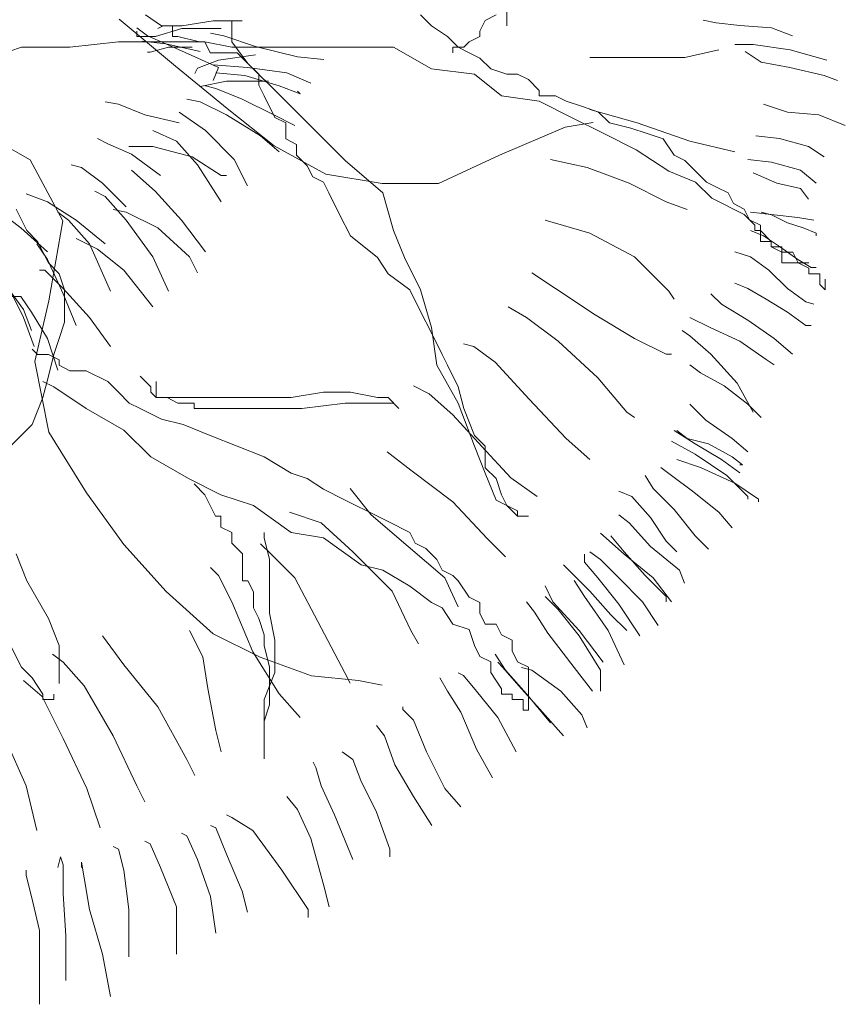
# Model space of a CAD drawing. Extents: x 12.9 to 34.2, y -51.7 to -4.
# Tile 11 of 75: x 32.611 to 33.245, y -49.989 to -49.232. Entities that reach past the tile are written whole.
import ezdxf

# ---------------------------------------------------------------- set-up
doc = ezdxf.new("R2010")
doc.units = 0
doc.header["$MEASUREMENT"] = 0
doc.layers.add('BLÄTTER', color=64, linetype='CONTINUOUS', lineweight=13)

msp = doc.modelspace()

# ---------------------------------------------------------------- linework, layer by layer
at = {"layer": 'BLÄTTER'}
for p, q in [((32.9849, -49.23695), (32.9849, -49.22453)), ((32.68734, -49.23198), (32.73057, -49.26801)), ((32.71991, -49.23695), (32.70749, -49.22867)), ((32.91865, -49.22867), (32.92693, -49.23695)), ((32.97662, -49.22867), (32.96834, -49.23281)), ((32.70896, -49.24472), (32.70088, -49.23866)), ((32.73529, -49.23916), (32.71507, -49.24523)), ((32.72113, -49.23713), (32.71709, -49.23916)), ((32.72819, -49.23695), (32.71991, -49.23695)), ((32.73529, -49.23713), (32.72113, -49.23713)), ((32.72819, -49.24523), (32.72819, -49.23695)), ((32.75955, -49.23309), (32.73529, -49.23713)), ((32.76561, -49.23916), (32.73529, -49.23916)), ((32.78179, -49.23309), (32.75955, -49.23309)), ((32.77374, -49.23281), (32.77374, -49.24937)), ((32.92693, -49.23695), (32.93936, -49.24523)), ((32.96834, -49.23281), (32.9642, -49.24109)), ((33.14563, -49.23461), (33.13552, -49.23259)), ((33.16382, -49.23663), (33.14563, -49.23461)), ((33.18808, -49.23866), (33.16382, -49.23663)), ((33.20425, -49.24472), (33.18808, -49.23866)), ((32.70092, -49.24523), (32.70092, -49.24118)), ((32.71507, -49.24523), (32.70092, -49.24523)), ((32.72311, -49.25078), (32.70896, -49.24472)), ((32.73233, -49.24523), (32.72819, -49.24523)), ((32.74889, -49.24937), (32.73233, -49.24523)), ((32.76759, -49.24472), (32.75749, -49.2427)), ((32.79185, -49.2528), (32.76759, -49.24472)), ((32.93936, -49.24523), (32.94764, -49.25351)), ((32.9642, -49.24523), (32.95592, -49.24937)), ((32.9642, -49.24109), (32.9642, -49.24523)), ((32.58742, -49.26179), (32.61226, -49.25351)), ((32.61226, -49.25351), (32.64952, -49.25351)), ((32.64952, -49.25351), (32.68678, -49.24937)), ((32.68678, -49.24937), (32.71991, -49.24937)), ((32.72311, -49.25078), (32.70492, -49.24876)), ((32.72518, -49.25331), (32.71103, -49.25735)), ((32.71991, -49.24937), (32.74061, -49.24937)), ((32.74535, -49.26089), (32.72311, -49.25078)), ((32.74939, -49.25684), (32.72311, -49.25078)), ((32.74337, -49.25331), (32.72518, -49.25331)), ((32.74061, -49.24937), (32.75304, -49.24937)), ((32.75304, -49.24937), (32.74889, -49.24937)), ((32.75304, -49.24937), (32.77374, -49.25351)), ((32.75718, -49.25765), (32.75304, -49.24937)), ((32.77374, -49.24937), (32.78616, -49.26593)), ((32.77374, -49.25351), (32.81101, -49.25351)), ((32.8242, -49.26089), (32.79185, -49.2528)), ((32.81101, -49.25351), (32.84827, -49.25351)), ((32.84827, -49.25351), (32.89795, -49.25351)), ((32.89795, -49.25351), (32.92693, -49.27007)), ((32.95178, -49.25351), (32.9435, -49.25351)), ((32.9435, -49.25351), (32.9435, -49.25765)), ((32.94764, -49.25351), (32.95592, -49.25765)), ((32.95592, -49.24937), (32.95178, -49.25351)), ((33.17398, -49.25129), (33.15982, -49.25129)), ((33.20227, -49.25533), (33.17398, -49.25129)), ((32.71103, -49.25735), (32.70901, -49.25735)), ((32.76355, -49.26898), (32.74535, -49.26089)), ((32.76132, -49.25765), (32.75718, -49.25765)), ((32.7696, -49.25765), (32.76132, -49.25765)), ((32.79189, -49.25937), (32.76359, -49.26342)), ((32.77788, -49.25765), (32.7696, -49.25765)), ((32.78616, -49.26593), (32.77788, -49.25765)), ((32.84441, -49.26291), (32.8242, -49.26089)), ((32.95592, -49.25765), (32.9642, -49.26179)), ((32.9642, -49.26179), (32.97248, -49.27007)), ((33.07693, -49.2614), (33.04864, -49.2614)), ((33.12141, -49.2614), (33.07693, -49.2614)), ((33.1477, -49.25533), (33.12141, -49.2614)), ((33.17999, -49.26494), (33.16786, -49.25684)), ((33.23058, -49.26342), (33.20227, -49.25533)), ((32.73057, -49.26801), (32.7702, -49.30043)), ((32.74741, -49.26948), (32.7454, -49.27352)), ((32.76359, -49.26342), (32.74741, -49.26948)), ((32.78578, -49.26898), (32.7595, -49.26695)), ((32.7595, -49.27909), (32.76355, -49.26898)), ((32.81611, -49.27302), (32.78578, -49.26898)), ((32.78616, -49.26593), (32.81101, -49.29078)), ((32.79444, -49.27421), (32.78616, -49.26593)), ((32.92693, -49.27007), (32.96006, -49.27421)), ((32.97248, -49.27007), (32.9849, -49.27421)), ((33.20223, -49.26898), (33.17999, -49.26494)), ((33.22851, -49.27504), (33.20223, -49.26898)), ((32.78377, -49.27504), (32.76153, -49.27302)), ((32.81005, -49.28313), (32.78377, -49.27504)), ((32.79444, -49.28249), (32.79444, -49.27421)), ((32.8343, -49.28111), (32.81611, -49.27302)), ((32.96006, -49.27421), (32.98076, -49.29078)), ((32.9849, -49.27421), (32.99318, -49.27421)), ((32.99318, -49.27421), (33.00147, -49.27835)), ((33.23862, -49.27909), (33.22851, -49.27504)), ((32.76965, -49.27959), (32.74944, -49.28363)), ((32.76153, -49.28515), (32.75344, -49.28313)), ((32.78174, -49.29323), (32.76153, -49.28515)), ((32.802, -49.27959), (32.76965, -49.27959)), ((32.79858, -49.29078), (32.79444, -49.28249)), ((32.82622, -49.28919), (32.81005, -49.28313)), ((33.00147, -49.27835), (33.00975, -49.28664)), ((32.80686, -49.30734), (32.79858, -49.29078)), ((32.81101, -49.29078), (32.83585, -49.31562)), ((32.8242, -49.28717), (32.82622, -49.28919)), ((32.98076, -49.29078), (33.00975, -49.29492)), ((33.00975, -49.28664), (33.00975, -49.29078)), ((33.00975, -49.29078), (33.02217, -49.29078)), ((33.02217, -49.29078), (33.03045, -49.29492)), ((32.68672, -49.29728), (32.67662, -49.29526)), ((32.70694, -49.30537), (32.68672, -49.29728)), ((32.74939, -49.29526), (32.73929, -49.29323)), ((32.76961, -49.30537), (32.74939, -49.29526)), ((32.7702, -49.30043), (32.80623, -49.32926)), ((32.806, -49.30537), (32.78174, -49.29323)), ((33.00975, -49.29492), (33.03459, -49.30734)), ((33.03045, -49.29492), (33.04287, -49.29906)), ((33.04287, -49.29906), (33.0553, -49.3032)), ((33.20021, -49.30334), (33.18202, -49.29728)), ((32.73322, -49.31143), (32.70694, -49.30537)), ((32.75344, -49.3175), (32.73322, -49.30334)), ((32.79589, -49.32154), (32.76961, -49.30537)), ((32.82217, -49.31345), (32.806, -49.30537)), ((32.81515, -49.31148), (32.80686, -49.30734)), ((33.03459, -49.30734), (33.05944, -49.31976)), ((33.08498, -49.31143), (33.04859, -49.30133)), ((33.0553, -49.3032), (33.06358, -49.31148)), ((33.22447, -49.30537), (33.20021, -49.30334)), ((33.24469, -49.31345), (33.22447, -49.30537)), ((32.56845, -49.31124), (32.61889, -49.34006)), ((32.81515, -49.3239), (32.81515, -49.31148)), ((32.83585, -49.31562), (32.86069, -49.34046)), ((32.97916, -49.33646), (33.02959, -49.31485)), ((33.02959, -49.31485), (33.05121, -49.31124)), ((33.06358, -49.31148), (33.08014, -49.31562)), ((33.08014, -49.31562), (33.09256, -49.31976)), ((33.12541, -49.32558), (33.08498, -49.31143)), ((32.7312, -49.32558), (32.71301, -49.3175)), ((32.77567, -49.33973), (32.75344, -49.3175)), ((32.81005, -49.33367), (32.79589, -49.32154)), ((33.05944, -49.31976), (33.08428, -49.33218)), ((33.09256, -49.31976), (33.10498, -49.3239)), ((33.19414, -49.32356), (33.17595, -49.32154)), ((32.67864, -49.32761), (32.67055, -49.32356)), ((32.69683, -49.33569), (32.67864, -49.32761)), ((32.71301, -49.32962), (32.69482, -49.32962)), ((32.74333, -49.33771), (32.71301, -49.32962)), ((32.74738, -49.34378), (32.7312, -49.32558)), ((32.80623, -49.32926), (32.84586, -49.35087)), ((32.82343, -49.32804), (32.81515, -49.3239)), ((32.82343, -49.33632), (32.82343, -49.32804)), ((33.10498, -49.3239), (33.11326, -49.33632)), ((33.15978, -49.33367), (33.12541, -49.32558)), ((33.21638, -49.32962), (33.19414, -49.32356)), ((33.22851, -49.33771), (33.21638, -49.32962)), ((32.71907, -49.35186), (32.69683, -49.33569)), ((32.76557, -49.35186), (32.74333, -49.33771)), ((32.83171, -49.3446), (32.82343, -49.33632)), ((32.93232, -49.35808), (32.97916, -49.33646)), ((33.08428, -49.33218), (33.10912, -49.34875)), ((33.11326, -49.33632), (33.12154, -49.34046)), ((32.61889, -49.34006), (32.6441, -49.3869)), ((32.65843, -49.3458), (32.65034, -49.34378)), ((32.6746, -49.35793), (32.65843, -49.3458)), ((32.76557, -49.37208), (32.74738, -49.34378)), ((32.78578, -49.35995), (32.77567, -49.33973)), ((32.83585, -49.35289), (32.83171, -49.3446)), ((32.86069, -49.34046), (32.88967, -49.36531)), ((33.04657, -49.3458), (33.01827, -49.33973)), ((33.07891, -49.35793), (33.04657, -49.3458)), ((33.12154, -49.34046), (33.12982, -49.34875)), ((33.18808, -49.34175), (33.16989, -49.33973)), ((33.21032, -49.34782), (33.18808, -49.34175)), ((32.71503, -49.36399), (32.69683, -49.34782)), ((32.76961, -49.35186), (32.76557, -49.35186)), ((32.84413, -49.35703), (32.83585, -49.35289)), ((32.84586, -49.35087), (32.88909, -49.35808)), ((33.10912, -49.34875), (33.12982, -49.35703)), ((33.12982, -49.34875), (33.1381, -49.35703)), ((33.19213, -49.35793), (33.17393, -49.34984)), ((33.22245, -49.35793), (33.21032, -49.34782)), ((32.69279, -49.37612), (32.6746, -49.35793)), ((32.84827, -49.36531), (32.84413, -49.35703)), ((32.88909, -49.35808), (32.93232, -49.35808)), ((33.10722, -49.37208), (33.07891, -49.35793)), ((33.12982, -49.35703), (33.14224, -49.36945)), ((33.1381, -49.35703), (33.14638, -49.36117)), ((33.21032, -49.36197), (33.19213, -49.35793)), ((32.63215, -49.37208), (32.61597, -49.36601)), ((32.67662, -49.36804), (32.66854, -49.36399)), ((32.69279, -49.38623), (32.67662, -49.36804)), ((32.73525, -49.38623), (32.71503, -49.36399)), ((32.85655, -49.38187), (32.84827, -49.36531)), ((32.88967, -49.36531), (32.89795, -49.39429)), ((33.14638, -49.36117), (33.15466, -49.36531)), ((33.15466, -49.36531), (33.1588, -49.37359)), ((33.21638, -49.37006), (33.21032, -49.36197)), ((32.65438, -49.38623), (32.63215, -49.37208)), ((33.12339, -49.37814), (33.10722, -49.37208)), ((33.14224, -49.36945), (33.16708, -49.38187)), ((33.1588, -49.37359), (33.16708, -49.37773)), ((32.61193, -49.39229), (32.59576, -49.38017)), ((32.6164, -49.39429), (32.60812, -49.37773)), ((32.64832, -49.38623), (32.64023, -49.38017)), ((32.69279, -49.38017), (32.68268, -49.37814)), ((32.71705, -49.39229), (32.69279, -49.38017)), ((32.86483, -49.39843), (32.85655, -49.38187)), ((33.16708, -49.37773), (33.17122, -49.38601)), ((33.16708, -49.38187), (33.17536, -49.39015)), ((33.1901, -49.38218), (33.17191, -49.38017)), ((33.18808, -49.38218), (33.17999, -49.38017)), ((33.20021, -49.38825), (33.18808, -49.38218)), ((33.2083, -49.38421), (33.1901, -49.38218)), ((32.6441, -49.3869), (32.63329, -49.44815)), ((32.66449, -49.40442), (32.64832, -49.38623)), ((32.67662, -49.40442), (32.65438, -49.38623)), ((32.71301, -49.41453), (32.69279, -49.38623)), ((32.75344, -49.41049), (32.73525, -49.38623)), ((33.04859, -49.39634), (33.01423, -49.38623)), ((33.17122, -49.38601), (33.17951, -49.39015)), ((33.17536, -49.39015), (33.17536, -49.39429)), ((33.17951, -49.39015), (33.17951, -49.40257)), ((33.21234, -49.39229), (33.20021, -49.38825)), ((33.22042, -49.38623), (33.2083, -49.38421)), ((32.63215, -49.41049), (32.61193, -49.39229)), ((32.62468, -49.40257), (32.6164, -49.39429)), ((32.74131, -49.41453), (32.71705, -49.39229)), ((32.88553, -49.415), (32.86483, -49.39843)), ((32.89795, -49.39429), (32.90623, -49.415)), ((33.08296, -49.41453), (33.04859, -49.39634)), ((33.18202, -49.39836), (33.17191, -49.39432)), ((33.17536, -49.39429), (33.17951, -49.39429)), ((33.17951, -49.39429), (33.18779, -49.40257)), ((33.19414, -49.40645), (33.18202, -49.39836)), ((33.22245, -49.39634), (33.21234, -49.39229)), ((33.22245, -49.39836), (33.22245, -49.39634)), ((32.63215, -49.41656), (32.62406, -49.40442)), ((32.63296, -49.41914), (32.62468, -49.40257)), ((32.67055, -49.40846), (32.65438, -49.40038)), ((32.68066, -49.44081), (32.66449, -49.40442)), ((33.17951, -49.40257), (33.18779, -49.40257)), ((33.18779, -49.40257), (33.18779, -49.40671)), ((33.18779, -49.40257), (33.18779, -49.40671)), ((32.69077, -49.42464), (32.67055, -49.40846)), ((33.17191, -49.41453), (33.15978, -49.41049)), ((33.18779, -49.40671), (33.19607, -49.40671)), ((33.18779, -49.40671), (33.19607, -49.41086)), ((33.2083, -49.41656), (33.19414, -49.40645)), ((33.19607, -49.40671), (33.19607, -49.41086)), ((33.19607, -49.41086), (33.20435, -49.41086)), ((33.19607, -49.41086), (33.19607, -49.41914)), ((33.20435, -49.41086), (33.20849, -49.41914)), ((32.64427, -49.44284), (32.63215, -49.41656)), ((32.64124, -49.42742), (32.63296, -49.41914)), ((32.72514, -49.44081), (32.71301, -49.41453)), ((32.74738, -49.42666), (32.74131, -49.41453)), ((32.89381, -49.42742), (32.88553, -49.415)), ((32.90623, -49.415), (32.91865, -49.43984)), ((33.10924, -49.44081), (33.08296, -49.41453)), ((33.18606, -49.42464), (33.17191, -49.41453)), ((33.19607, -49.41914), (33.20021, -49.41914)), ((33.20021, -49.41914), (33.20435, -49.41914)), ((33.20435, -49.41914), (33.21677, -49.41914)), ((33.21841, -49.42262), (33.2083, -49.41656)), ((33.20849, -49.41914), (33.21677, -49.42328)), ((32.63012, -49.42464), (32.62608, -49.42464)), ((32.64427, -49.43879), (32.63012, -49.42464)), ((32.64538, -49.43984), (32.64124, -49.42742)), ((32.71301, -49.45294), (32.69077, -49.42464)), ((32.91037, -49.43984), (32.89381, -49.42742)), ((33.02231, -49.43879), (33.00412, -49.42666)), ((33.20021, -49.43879), (33.18606, -49.42464)), ((33.21677, -49.42328), (33.21677, -49.42742)), ((33.21677, -49.42742), (33.22505, -49.42742)), ((33.22245, -49.42262), (33.21841, -49.42262)), ((33.22505, -49.42742), (33.22505, -49.43156)), ((32.61395, -49.45496), (32.59777, -49.43273)), ((33.16989, -49.43879), (33.15978, -49.43475)), ((33.22505, -49.43156), (33.22505, -49.4357)), ((33.22505, -49.4357), (33.22919, -49.43984)), ((33.22919, -49.43984), (33.22919, -49.43156)), ((32.61395, -49.46103), (32.60182, -49.43677)), ((32.66449, -49.46103), (32.64427, -49.43879)), ((32.65438, -49.46709), (32.64427, -49.44284)), ((32.64538, -49.44812), (32.64538, -49.43984)), ((32.91865, -49.4564), (32.91037, -49.43984)), ((32.91865, -49.43984), (32.92693, -49.46882)), ((33.05263, -49.45901), (33.02231, -49.43879)), ((33.11328, -49.44688), (33.10924, -49.44081)), ((33.14967, -49.45092), (33.14158, -49.44284)), ((33.18404, -49.44688), (33.16989, -49.43879)), ((33.21436, -49.4489), (33.20021, -49.43879)), ((32.61193, -49.44485), (32.60384, -49.44485)), ((32.62001, -49.45699), (32.61193, -49.44485)), ((32.63329, -49.44815), (32.62249, -49.49498)), ((32.64538, -49.46468), (32.64538, -49.44812)), ((33.16989, -49.46305), (33.14967, -49.45092)), ((33.20021, -49.45699), (33.18404, -49.44688)), ((33.22042, -49.45092), (33.21436, -49.4489)), ((32.62001, -49.47113), (32.61395, -49.45496)), ((32.63215, -49.4772), (32.62001, -49.45699)), ((32.92693, -49.47296), (32.91865, -49.4564)), ((33.00007, -49.46103), (32.98592, -49.45294)), ((33.08296, -49.4772), (33.05263, -49.45901)), ((33.21436, -49.46709), (33.20021, -49.45699)), ((32.62204, -49.48327), (32.61395, -49.46103)), ((32.64124, -49.4771), (32.64538, -49.46468)), ((32.68066, -49.48327), (32.66449, -49.46103)), ((33.02433, -49.47923), (33.00007, -49.46103)), ((33.14158, -49.46912), (33.12541, -49.46103)), ((33.1901, -49.4772), (33.16989, -49.46305)), ((32.92693, -49.46882), (32.93107, -49.4978)), ((32.93522, -49.48952), (32.92693, -49.47296)), ((33.12541, -49.47518), (33.11935, -49.47113)), ((33.16382, -49.47923), (33.14158, -49.46912)), ((33.21841, -49.46709), (33.21436, -49.46709)), ((32.64023, -49.50146), (32.63215, -49.4772)), ((32.6371, -49.48952), (32.64124, -49.4771)), ((32.95964, -49.48327), (32.95156, -49.48124)), ((33.05466, -49.50752), (33.02433, -49.47923)), ((33.10722, -49.48933), (33.08296, -49.4772)), ((33.14158, -49.48933), (33.12541, -49.47518)), ((33.18404, -49.49337), (33.16382, -49.47923)), ((33.20425, -49.48933), (33.1901, -49.4772)), ((32.62468, -49.48952), (32.62054, -49.48538)), ((32.63296, -49.48952), (32.62468, -49.48952)), ((32.63296, -49.50608), (32.6371, -49.48952)), ((32.64124, -49.49366), (32.63296, -49.48952)), ((32.93936, -49.4978), (32.93522, -49.48952)), ((32.97581, -49.4954), (32.95964, -49.48327)), ((33.11126, -49.48933), (33.10722, -49.48933)), ((33.1618, -49.51157), (33.14158, -49.48933)), ((32.62249, -49.49498), (32.63329, -49.54902)), ((32.64124, -49.4978), (32.64124, -49.49366)), ((33.00209, -49.5237), (32.97581, -49.4954)), ((33.1901, -49.49741), (33.18404, -49.49337)), ((32.64952, -49.50194), (32.64124, -49.4978)), ((32.66194, -49.50194), (32.64952, -49.50194)), ((32.6785, -49.51022), (32.66194, -49.50194)), ((32.93107, -49.4978), (32.94764, -49.52678)), ((32.94764, -49.51436), (32.93936, -49.4978)), ((33.1335, -49.50348), (33.12541, -49.49741)), ((33.15169, -49.51359), (33.1335, -49.50348)), ((32.62882, -49.52264), (32.63296, -49.50608)), ((32.62882, -49.51022), (32.6371, -49.51436)), ((32.68678, -49.5185), (32.6785, -49.51022)), ((32.71163, -49.51436), (32.70335, -49.50608)), ((32.71577, -49.51022), (32.71577, -49.5185)), ((33.0769, -49.5338), (33.05466, -49.50752)), ((33.17393, -49.5338), (33.1618, -49.51157)), ((32.6371, -49.51436), (32.66194, -49.53092)), ((32.69507, -49.52678), (32.68678, -49.5185)), ((32.71163, -49.5185), (32.71163, -49.51436)), ((32.71577, -49.52264), (32.71163, -49.5185)), ((32.71577, -49.5185), (32.71577, -49.52264)), ((32.81929, -49.52264), (32.84413, -49.5185)), ((32.84413, -49.5185), (32.86483, -49.5185)), ((32.86483, -49.5185), (32.88553, -49.52264)), ((32.92528, -49.51965), (32.91314, -49.51359)), ((32.94347, -49.53583), (32.92528, -49.51965)), ((32.95178, -49.53092), (32.94764, -49.51436)), ((33.16989, -49.52774), (33.15169, -49.51359)), ((32.62054, -49.54335), (32.62882, -49.52264)), ((32.70335, -49.53092), (32.69507, -49.52678)), ((32.71577, -49.52264), (32.72405, -49.52264)), ((32.72405, -49.52264), (32.71577, -49.52264)), ((32.72405, -49.52264), (32.73233, -49.52264)), ((32.73233, -49.52678), (32.72405, -49.52264)), ((32.73233, -49.52264), (32.75718, -49.52264)), ((32.73647, -49.52678), (32.73233, -49.52678)), ((32.74475, -49.52678), (32.73647, -49.52678)), ((32.74475, -49.53092), (32.74475, -49.52678)), ((32.75718, -49.52264), (32.77374, -49.52264)), ((32.77374, -49.52264), (32.79444, -49.52264)), ((32.79444, -49.52264), (32.81929, -49.52264)), ((32.86069, -49.52678), (32.82757, -49.53092)), ((32.87725, -49.52678), (32.86069, -49.52678)), ((32.89795, -49.52678), (32.87725, -49.52678)), ((32.88553, -49.52264), (32.89381, -49.52264)), ((32.89381, -49.52264), (32.90209, -49.53092)), ((32.90209, -49.53092), (32.89795, -49.52678)), ((32.94764, -49.52678), (32.96006, -49.55991)), ((33.0304, -49.55402), (33.00209, -49.5237)), ((32.66194, -49.53092), (32.69093, -49.54749)), ((32.71991, -49.53921), (32.70335, -49.53092)), ((32.75304, -49.53092), (32.74475, -49.53092)), ((32.75718, -49.53092), (32.75304, -49.53092)), ((32.76546, -49.53092), (32.75718, -49.53092)), ((32.78616, -49.53092), (32.76546, -49.53092)), ((32.80272, -49.53092), (32.78616, -49.53092)), ((32.82757, -49.53092), (32.80272, -49.53092)), ((32.96006, -49.55163), (32.95178, -49.53092)), ((33.08296, -49.53785), (33.0769, -49.5338)), ((33.13754, -49.53987), (33.12541, -49.52774)), ((33.17999, -49.53785), (33.16989, -49.52774)), ((32.73647, -49.54335), (32.71991, -49.53921)), ((32.96571, -49.56008), (32.94347, -49.53583)), ((33.15775, -49.55402), (33.13754, -49.53987)), ((32.60398, -49.55991), (32.62054, -49.54335)), ((32.63329, -49.54902), (32.66212, -49.59586)), ((32.69093, -49.54749), (32.71163, -49.56819)), ((32.75718, -49.55163), (32.73647, -49.54335)), ((33.12946, -49.55807), (33.11328, -49.54796)), ((33.12339, -49.55402), (33.1153, -49.54796)), ((32.77788, -49.55991), (32.75718, -49.55163)), ((32.96834, -49.55991), (32.96006, -49.55163)), ((33.04859, -49.57019), (33.0304, -49.55402)), ((33.12946, -49.56615), (33.11126, -49.55604)), ((33.13957, -49.55807), (33.12339, -49.55402)), ((33.16989, -49.56413), (33.15775, -49.55402)), ((32.79858, -49.56819), (32.77788, -49.55991)), ((32.91112, -49.57828), (32.89293, -49.56413)), ((32.96006, -49.55991), (32.96834, -49.58061)), ((32.98795, -49.58435), (32.96571, -49.56008)), ((32.96834, -49.57647), (32.96834, -49.55991)), ((33.14967, -49.57019), (33.12946, -49.55807)), ((33.15775, -49.56818), (33.13957, -49.55807)), ((32.71163, -49.56819), (32.74061, -49.58475)), ((32.81929, -49.58061), (32.79858, -49.56819)), ((33.1335, -49.57626), (33.1153, -49.57019)), ((33.15371, -49.58232), (33.12946, -49.56615)), ((33.16382, -49.5803), (33.14967, -49.57019)), ((33.16585, -49.57424), (33.15775, -49.56818)), ((32.94347, -49.60254), (32.91112, -49.57828)), ((32.97662, -49.58475), (32.96834, -49.57647)), ((33.11126, -49.58232), (33.10318, -49.57626)), ((33.15978, -49.58839), (33.1335, -49.57626)), ((33.16382, -49.57424), (33.16585, -49.57424)), ((32.74061, -49.58475), (32.76546, -49.59718)), ((32.83171, -49.58475), (32.81929, -49.58061)), ((32.84413, -49.59303), (32.83171, -49.58475)), ((32.96834, -49.58061), (32.97662, -49.60132)), ((32.98076, -49.59718), (32.97662, -49.58475)), ((33.00816, -49.5985), (32.98795, -49.58435)), ((33.09711, -49.59243), (33.09104, -49.58232)), ((33.12743, -49.59446), (33.11126, -49.58232)), ((33.16989, -49.5985), (33.15371, -49.58232)), ((32.75304, -49.59718), (32.74475, -49.58889)), ((32.86069, -49.60132), (32.84413, -49.59303)), ((32.8808, -49.61265), (32.86462, -49.59243)), ((33.08094, -49.5985), (33.07083, -49.59446)), ((33.11328, -49.6086), (33.09711, -49.59243)), ((33.14765, -49.61063), (33.12743, -49.59446)), ((33.17797, -49.60052), (33.15978, -49.58839)), ((32.66212, -49.59586), (32.69094, -49.63549)), ((32.75718, -49.60546), (32.75304, -49.59718)), ((32.76546, -49.59718), (32.7903, -49.60546)), ((32.88553, -49.61374), (32.86069, -49.60132)), ((32.96975, -49.63084), (32.94347, -49.60254)), ((32.97662, -49.60132), (32.9849, -49.60546)), ((32.9849, -49.60546), (32.98076, -49.59718)), ((33.09509, -49.61467), (33.08094, -49.5985)), ((33.16989, -49.60052), (33.16989, -49.5985)), ((33.17797, -49.60254), (33.17797, -49.60052)), ((32.76132, -49.61374), (32.75718, -49.60546)), ((32.7903, -49.60546), (32.81929, -49.62616)), ((32.84239, -49.61871), (32.81813, -49.61063)), ((32.9849, -49.60546), (32.99318, -49.61374)), ((32.99318, -49.6096), (32.9849, -49.60546)), ((32.99318, -49.61374), (32.99318, -49.6096)), ((33.12946, -49.62882), (33.11328, -49.6086)), ((33.15775, -49.62275), (33.14765, -49.61063)), ((32.76546, -49.61374), (32.76132, -49.61374)), ((32.76546, -49.62202), (32.76546, -49.61374)), ((32.9091, -49.63691), (32.8808, -49.61265)), ((32.89381, -49.61788), (32.88553, -49.61374)), ((32.91037, -49.62616), (32.89381, -49.61788)), ((32.99318, -49.61374), (32.99733, -49.61374)), ((33.00147, -49.61374), (32.99318, -49.61374)), ((32.99733, -49.61374), (33.00147, -49.61374)), ((33.07891, -49.61871), (33.07083, -49.61265)), ((33.10722, -49.63286), (33.09509, -49.61467)), ((32.77374, -49.62616), (32.76546, -49.62202)), ((32.86665, -49.64095), (32.84239, -49.61871)), ((33.09509, -49.63691), (33.07891, -49.61871)), ((32.77374, -49.63444), (32.77374, -49.62616)), ((32.79858, -49.62616), (32.79858, -49.6303)), ((32.79858, -49.6303), (32.80272, -49.64686)), ((32.81929, -49.62616), (32.84413, -49.6303)), ((32.84413, -49.6303), (32.87311, -49.651)), ((32.91451, -49.63444), (32.91037, -49.62616)), ((32.9839, -49.64499), (32.96975, -49.63084)), ((33.07487, -49.64297), (33.05668, -49.6268)), ((33.07487, -49.64095), (33.06476, -49.62882)), ((33.1153, -49.64095), (33.10722, -49.63286)), ((33.13957, -49.63893), (33.12946, -49.62882)), ((32.69094, -49.63549), (32.72336, -49.67151)), ((32.78202, -49.64272), (32.77374, -49.63444)), ((32.80398, -49.64297), (32.79589, -49.63489)), ((32.9374, -49.66117), (32.9091, -49.63691)), ((32.92279, -49.63858), (32.91451, -49.63444)), ((32.93107, -49.64686), (32.92279, -49.63858)), ((33.11733, -49.6551), (33.09509, -49.63691)), ((32.6164, -49.66343), (32.60812, -49.64272)), ((32.78202, -49.64686), (32.78202, -49.64272)), ((32.78202, -49.65515), (32.78202, -49.64686)), ((32.80272, -49.64686), (32.80272, -49.66757)), ((32.82217, -49.66117), (32.80398, -49.64297)), ((32.89697, -49.67127), (32.86665, -49.64095)), ((32.93522, -49.65515), (32.93107, -49.64686)), ((33.04455, -49.64903), (33.04455, -49.64297)), ((33.05668, -49.64702), (33.04859, -49.64095)), ((33.07083, -49.66117), (33.05668, -49.64702)), ((33.09104, -49.65914), (33.07487, -49.64095)), ((33.09711, -49.66117), (33.07487, -49.64297)), ((32.76355, -49.65914), (32.75749, -49.65308)), ((32.78202, -49.66343), (32.78202, -49.65515)), ((32.87311, -49.651), (32.88967, -49.65515)), ((32.88967, -49.65515), (32.91037, -49.66757)), ((32.9435, -49.65929), (32.93522, -49.65515)), ((33.03444, -49.65713), (33.02838, -49.65106)), ((33.05466, -49.66117), (33.04455, -49.64903)), ((33.12137, -49.66521), (33.11733, -49.6551)), ((32.63296, -49.69241), (32.6164, -49.66343)), ((32.77366, -49.67936), (32.76355, -49.65914)), ((32.78616, -49.66343), (32.78202, -49.66343)), ((32.7903, -49.67171), (32.78616, -49.66343)), ((32.84239, -49.69958), (32.82217, -49.66117)), ((32.94751, -49.68341), (32.9374, -49.66117)), ((32.94764, -49.66343), (32.9435, -49.65929)), ((32.95592, -49.67585), (32.94764, -49.66343)), ((33.04859, -49.67127), (33.03444, -49.65713)), ((33.04455, -49.67532), (33.03646, -49.66319)), ((33.07083, -49.68138), (33.05466, -49.66117)), ((33.08902, -49.67936), (33.07083, -49.66117)), ((33.10722, -49.67532), (33.09104, -49.65914)), ((33.11126, -49.67936), (33.09711, -49.66117)), ((32.80272, -49.66757), (32.80272, -49.68827)), ((32.91037, -49.66757), (32.92693, -49.67999)), ((33.02029, -49.67936), (33.01423, -49.66723)), ((32.72336, -49.67151), (32.75939, -49.70394)), ((32.7903, -49.67585), (32.7903, -49.67171)), ((32.7903, -49.68413), (32.7903, -49.67585)), ((32.91112, -49.7016), (32.89697, -49.67127)), ((32.9642, -49.67999), (32.95592, -49.67585)), ((33.02433, -49.68542), (33.01423, -49.67532)), ((33.06274, -49.7016), (33.04455, -49.67532)), ((33.06476, -49.68947), (33.04859, -49.67127)), ((33.10722, -49.67936), (33.10722, -49.67532)), ((32.78983, -49.71777), (32.77366, -49.67936)), ((32.79444, -49.69241), (32.7903, -49.68413)), ((32.92693, -49.67999), (32.93522, -49.68413)), ((32.93522, -49.68413), (32.9435, -49.69655)), ((32.9642, -49.68827), (32.9642, -49.67999)), ((33.00614, -49.68745), (33.00007, -49.67936)), ((33.04051, -49.7016), (33.02029, -49.67936)), ((33.04051, -49.70564), (33.02433, -49.68542)), ((33.087, -49.70564), (33.07083, -49.68138)), ((33.10115, -49.69756), (33.08902, -49.67936)), ((32.64124, -49.71311), (32.63296, -49.69241)), ((32.79858, -49.70483), (32.79444, -49.69241)), ((32.80272, -49.68827), (32.80686, -49.70897)), ((32.96834, -49.69655), (32.9642, -49.68827)), ((33.01624, -49.70362), (33.00614, -49.68745)), ((33.0769, -49.7016), (33.06476, -49.68947)), ((32.86058, -49.73394), (32.84239, -49.69958)), ((32.9435, -49.69655), (32.95592, -49.70069)), ((32.95592, -49.70069), (32.96006, -49.71311)), ((32.97662, -49.69655), (32.96834, -49.69655)), ((32.98076, -49.70483), (32.97662, -49.69655)), ((32.69077, -49.72788), (32.6746, -49.70564)), ((32.75142, -49.72181), (32.74131, -49.7016)), ((32.75939, -49.70394), (32.79542, -49.72195)), ((32.79858, -49.71311), (32.79858, -49.70483)), ((32.91719, -49.7117), (32.91112, -49.7016)), ((32.98904, -49.70897), (32.98076, -49.70483)), ((33.03646, -49.7299), (33.01624, -49.70362)), ((33.0587, -49.72586), (33.04051, -49.7016)), ((33.05668, -49.73192), (33.04051, -49.70564)), ((33.07487, -49.72788), (33.06274, -49.7016)), ((32.60398, -49.71311), (32.61226, -49.72967)), ((32.64124, -49.73381), (32.64124, -49.71311)), ((32.80272, -49.72967), (32.79858, -49.71311)), ((32.80686, -49.70897), (32.80686, -49.73381)), ((32.96006, -49.71311), (32.9642, -49.72139)), ((32.98904, -49.71725), (32.98904, -49.70897)), ((32.64427, -49.72586), (32.63619, -49.7198)), ((32.75546, -49.74608), (32.75142, -49.72181)), ((32.81005, -49.75012), (32.78983, -49.71777)), ((32.79542, -49.72195), (32.83505, -49.73636)), ((32.9642, -49.72139), (32.97248, -49.72553)), ((32.9839, -49.73192), (32.97581, -49.7198)), ((32.99318, -49.72553), (32.98904, -49.71725)), ((32.61226, -49.72967), (32.62054, -49.73795)), ((32.66044, -49.74405), (32.64427, -49.72586)), ((32.71705, -49.76022), (32.69077, -49.72788)), ((32.80272, -49.73795), (32.80272, -49.72967)), ((32.97248, -49.72553), (32.97248, -49.73381)), ((32.98188, -49.7299), (32.97784, -49.72586)), ((32.99401, -49.74405), (32.98188, -49.7299)), ((33.00147, -49.72967), (32.99318, -49.72553)), ((33.00412, -49.73192), (32.99603, -49.7299)), ((33.00147, -49.73795), (33.00147, -49.72967)), ((33.05062, -49.74809), (33.03646, -49.7299)), ((32.62054, -49.73795), (32.62882, -49.75037)), ((32.64124, -49.74209), (32.64124, -49.73381)), ((32.80686, -49.73381), (32.79858, -49.75451)), ((32.80272, -49.75865), (32.80272, -49.73795)), ((32.83505, -49.73636), (32.87107, -49.73996)), ((32.86462, -49.74203), (32.86058, -49.73394)), ((32.93943, -49.74809), (32.93336, -49.73798)), ((32.95156, -49.73597), (32.94751, -49.73394)), ((32.96167, -49.74809), (32.95156, -49.73597)), ((32.97248, -49.73381), (32.98076, -49.74623)), ((33.00007, -49.75012), (32.9839, -49.73192)), ((33.00147, -49.74623), (33.00147, -49.73795)), ((33.02635, -49.74809), (33.00412, -49.73192)), ((33.05668, -49.74809), (33.05668, -49.73192)), ((32.6281, -49.75214), (32.61395, -49.74001)), ((32.68268, -49.78246), (32.66044, -49.74405)), ((32.76153, -49.77842), (32.75546, -49.74608)), ((32.87107, -49.73996), (32.88909, -49.74356)), ((32.98076, -49.74623), (32.98076, -49.75037)), ((33.0122, -49.76427), (32.99401, -49.74405)), ((33.00147, -49.76279), (33.00147, -49.74623)), ((32.64427, -49.78448), (32.6281, -49.75214)), ((32.62882, -49.75037), (32.62882, -49.75451)), ((32.6371, -49.75451), (32.6371, -49.75037)), ((32.82622, -49.76831), (32.81005, -49.75012)), ((32.94953, -49.76427), (32.93943, -49.74809)), ((32.97784, -49.76831), (32.96167, -49.74809)), ((32.98076, -49.75037), (32.98904, -49.75037)), ((32.98904, -49.75037), (32.98904, -49.75451)), ((33.01827, -49.77236), (33.00007, -49.75012)), ((33.04252, -49.76629), (33.02635, -49.74809)), ((32.62882, -49.75451), (32.6371, -49.75451)), ((32.73929, -49.80065), (32.71705, -49.76022)), ((32.79858, -49.75451), (32.79858, -49.77107)), ((32.79858, -49.77107), (32.80272, -49.75865)), ((32.90506, -49.76225), (32.90506, -49.76022)), ((32.98904, -49.75451), (32.99733, -49.75451)), ((32.99733, -49.75451), (32.99733, -49.76279)), ((32.91314, -49.77033), (32.90506, -49.76225)), ((32.96167, -49.79257), (32.94953, -49.76427)), ((32.99199, -49.79459), (32.97784, -49.76831)), ((32.99733, -49.76279), (33.00147, -49.76279)), ((33.02838, -49.78246), (33.0122, -49.76427)), ((33.04657, -49.7764), (33.04252, -49.76629)), ((32.79858, -49.77107), (32.79858, -49.7835)), ((32.79858, -49.79178), (32.79858, -49.77107)), ((32.8909, -49.78246), (32.88484, -49.77437)), ((32.92325, -49.79459), (32.91314, -49.77033)), ((32.61597, -49.82087), (32.5998, -49.78448)), ((32.66247, -49.82289), (32.64427, -49.78448)), ((32.70088, -49.82087), (32.68268, -49.78246)), ((32.76557, -49.79459), (32.76153, -49.77842)), ((32.79858, -49.7835), (32.79858, -49.80006)), ((32.899, -49.8047), (32.8909, -49.78246)), ((32.79858, -49.80006), (32.79858, -49.79178)), ((32.86665, -49.80065), (32.85856, -49.79459)), ((32.9374, -49.82289), (32.92325, -49.79459)), ((32.97379, -49.81481), (32.96167, -49.79257)), ((32.74535, -49.81279), (32.73929, -49.80065)), ((32.83834, -49.80672), (32.83633, -49.80268)), ((32.84239, -49.82087), (32.83834, -49.80672)), ((32.87272, -49.81683), (32.86665, -49.80065)), ((32.91314, -49.82896), (32.899, -49.8047)), ((32.62406, -49.85524), (32.61597, -49.82087)), ((32.70694, -49.833), (32.70088, -49.82087)), ((32.8525, -49.84311), (32.84239, -49.82087)), ((32.88484, -49.84109), (32.87272, -49.81683)), ((32.67258, -49.85322), (32.66247, -49.82289)), ((32.8242, -49.83907), (32.81611, -49.82896)), ((32.92729, -49.8512), (32.91314, -49.82896)), ((32.94953, -49.83704), (32.9374, -49.82289)), ((32.77366, -49.84513), (32.76961, -49.84311)), ((32.8343, -49.86131), (32.8242, -49.83907)), ((32.86261, -49.86737), (32.8525, -49.84311)), ((32.89495, -49.86939), (32.88484, -49.84109)), ((32.76153, -49.85322), (32.75749, -49.8512)), ((32.78983, -49.85524), (32.77366, -49.84513)), ((32.73929, -49.85928), (32.73525, -49.85726)), ((32.74738, -49.87748), (32.73929, -49.85928)), ((32.76961, -49.87343), (32.76153, -49.85322)), ((32.81206, -49.88556), (32.78983, -49.85524)), ((32.68672, -49.86939), (32.68268, -49.86737)), ((32.71099, -49.86535), (32.70694, -49.86332)), ((32.71907, -49.88354), (32.71099, -49.86535)), ((32.84441, -49.8977), (32.8343, -49.86131)), ((32.86665, -49.87748), (32.86261, -49.86737)), ((32.69077, -49.88556), (32.68672, -49.86939)), ((32.78174, -49.90174), (32.76961, -49.87343)), ((32.89495, -49.87546), (32.89495, -49.86939)), ((32.64225, -49.87546), (32.64023, -49.88354)), ((32.64427, -49.88152), (32.64225, -49.87546)), ((32.64427, -49.90376), (32.64427, -49.88152)), ((32.66044, -49.89163), (32.65843, -49.8795)), ((32.65843, -49.8795), (32.65843, -49.88354)), ((32.75749, -49.90578), (32.74738, -49.87748)), ((32.61597, -49.8896), (32.61597, -49.88556)), ((32.62001, -49.90578), (32.61597, -49.8896)), ((32.69482, -49.91588), (32.69077, -49.88556)), ((32.7312, -49.91387), (32.71907, -49.88354)), ((32.83228, -49.91588), (32.81206, -49.88556)), ((32.66449, -49.91588), (32.66044, -49.89163)), ((32.84845, -49.91387), (32.84441, -49.8977)), ((32.6463, -49.9361), (32.64427, -49.90376)), ((32.78578, -49.91791), (32.78174, -49.90174)), ((32.62608, -49.93206), (32.62001, -49.90578)), ((32.76153, -49.93408), (32.75749, -49.90578)), ((32.6746, -49.95026), (32.66449, -49.91588)), ((32.69482, -49.95227), (32.69482, -49.91588)), ((32.7312, -49.95026), (32.7312, -49.91387)), ((32.83228, -49.92195), (32.83228, -49.91588)), ((32.62608, -49.96845), (32.62608, -49.93206)), ((32.6463, -49.97047), (32.6463, -49.9361)), ((32.68066, -49.9826), (32.6746, -49.95026)), ((32.62608, -49.98866), (32.62608, -49.96845))]:
    msp.add_line(p, q, dxfattribs=at)

doc.saveas('drawing.dxf')
